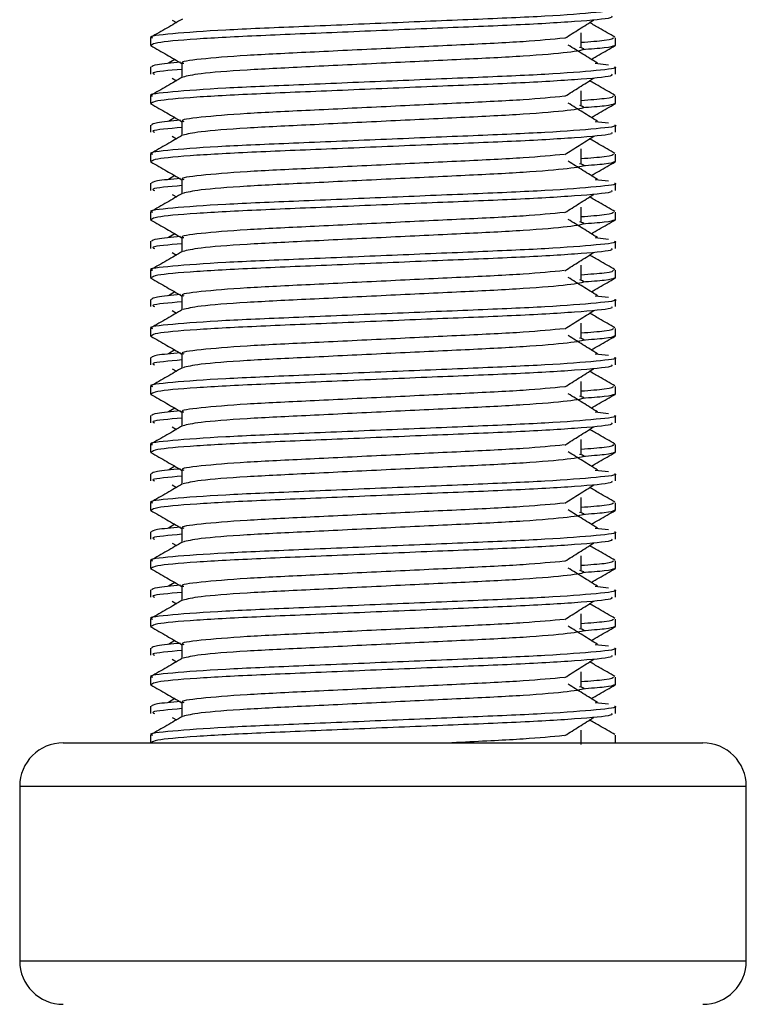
# Model space of a CAD drawing. Header units: millimetres. Extents: x 0 to 420, y 0 to 297.
# Tile 12 of 48: x 87.13 to 89.07, y 189.98 to 192.61. Entities that reach past the tile are written whole.
import ezdxf

# ---------------------------------------------------------------- set-up
doc = ezdxf.new("R2010")
doc.units = ezdxf.units.MM

msp = doc.modelspace()

# ---------------------------------------------------------------- linework, layer by layer
at = {"color": 7, "linetype": 'Continuous', "lineweight": 25}
for p, q in [((87.53583, 192.61084), (87.54685, 192.60389)), ((88.62984, 192.53801), (88.62984, 192.5769)), ((87.47765, 192.56308), (87.47765, 192.5437)), ((88.7219, 192.5437), (88.7219, 192.56308)), ((87.47803, 192.54287), (87.48117, 192.54217)), ((88.71919, 192.5437), (88.72152, 192.54287)), ((87.54239, 192.50548), (87.52559, 192.49508)), ((87.56184, 192.49503), (87.56184, 192.45704)), ((88.6677, 192.49512), (88.70277, 192.49134)), ((87.47765, 192.48537), (87.47765, 192.46593)), ((88.7219, 192.46593), (88.7219, 192.48537)), ((87.53583, 192.45531), (87.54685, 192.44836)), ((88.62984, 192.38248), (88.62984, 192.42137)), ((87.47765, 192.40755), (87.47765, 192.38817)), ((88.71919, 192.38817), (88.72152, 192.38734)), ((88.7219, 192.38817), (88.7219, 192.40755)), ((87.47803, 192.38734), (87.48117, 192.38664)), ((87.54239, 192.34995), (87.52559, 192.33955)), ((87.56184, 192.3395), (87.56184, 192.30151)), ((88.6677, 192.33959), (88.70277, 192.33581)), ((87.47765, 192.32984), (87.47765, 192.3104)), ((88.7219, 192.3104), (88.7219, 192.32984)), ((87.53583, 192.29978), (87.54685, 192.29283)), ((88.62984, 192.22695), (88.62984, 192.26584)), ((87.47765, 192.25202), (87.47765, 192.23264)), ((87.47803, 192.23181), (87.48117, 192.23111)), ((88.71919, 192.23264), (88.72152, 192.23181)), ((88.7219, 192.23264), (88.7219, 192.25202)), ((87.54239, 192.19442), (87.52559, 192.18402)), ((87.56184, 192.18397), (87.56184, 192.14598)), ((88.6677, 192.18406), (88.70277, 192.18028)), ((87.47765, 192.17431), (87.47765, 192.15487)), ((88.7219, 192.15487), (88.7219, 192.17431)), ((87.53583, 192.14425), (87.54685, 192.1373)), ((88.62984, 192.07142), (88.62984, 192.11031)), ((87.47765, 192.09649), (87.47765, 192.07711)), ((87.47803, 192.07628), (87.48117, 192.07558)), ((88.71919, 192.07711), (88.72152, 192.07628)), ((88.7219, 192.07711), (88.7219, 192.09649)), ((87.47765, 192.01878), (87.47765, 191.99934)), ((87.54239, 192.03889), (87.52559, 192.02849)), ((87.56184, 192.02844), (87.56184, 191.99045)), ((88.6677, 192.02852), (88.70277, 192.02475)), ((88.7219, 191.99934), (88.7219, 192.01878)), ((87.53583, 191.98872), (87.54685, 191.98177)), ((87.47765, 191.94096), (87.47765, 191.92158)), ((88.62984, 191.91589), (88.62984, 191.95478)), ((88.7219, 191.92158), (88.7219, 191.94096)), ((87.47803, 191.92075), (87.48117, 191.92005)), ((88.71919, 191.92158), (88.72152, 191.92075)), ((87.47765, 191.86325), (87.47765, 191.84381)), ((87.54239, 191.88336), (87.52559, 191.87296)), ((87.56184, 191.87291), (87.56184, 191.83492)), ((88.6677, 191.87299), (88.70277, 191.86922)), ((88.7219, 191.84381), (88.7219, 191.86325)), ((87.53583, 191.83319), (87.54685, 191.82624)), ((87.47765, 191.78543), (87.47765, 191.76605)), ((88.62984, 191.76036), (88.62984, 191.79925)), ((88.7219, 191.76605), (88.7219, 191.78543)), ((87.47803, 191.76522), (87.48117, 191.76452)), ((88.71919, 191.76605), (88.72152, 191.76522)), ((87.47765, 191.70772), (87.47765, 191.68828)), ((87.54239, 191.72783), (87.52559, 191.71743)), ((87.56184, 191.71738), (87.56184, 191.67939)), ((88.6677, 191.71746), (88.70277, 191.71369)), ((88.7219, 191.68828), (88.7219, 191.70772)), ((87.53583, 191.67766), (87.54685, 191.67071)), ((87.47765, 191.6299), (87.47765, 191.61052)), ((88.62984, 191.60483), (88.62984, 191.64372)), ((88.7219, 191.61052), (88.7219, 191.6299)), ((87.47803, 191.60969), (87.48117, 191.60899)), ((88.71919, 191.61052), (88.72152, 191.60969)), ((87.54239, 191.5723), (87.52559, 191.5619)), ((87.47765, 191.55219), (87.47765, 191.53275)), ((87.56184, 191.56185), (87.56184, 191.52386)), ((88.6677, 191.56193), (88.70277, 191.55816)), ((88.7219, 191.53275), (88.7219, 191.55219)), ((87.53583, 191.52213), (87.54685, 191.51518)), ((87.47765, 191.47437), (87.47765, 191.45499)), ((88.62984, 191.4493), (88.62984, 191.48818)), ((88.7219, 191.45499), (88.7219, 191.47437)), ((87.47803, 191.45416), (87.48117, 191.45346)), ((88.71919, 191.45499), (88.72152, 191.45416)), ((87.54239, 191.41677), (87.52559, 191.40637)), ((87.47765, 191.39666), (87.47765, 191.37722)), ((87.56184, 191.40632), (87.56184, 191.36833)), ((88.6677, 191.4064), (88.70277, 191.40262)), ((88.7219, 191.37722), (88.7219, 191.39666)), ((87.53583, 191.3666), (87.54685, 191.35965)), ((87.47765, 191.31884), (87.47765, 191.29946)), ((88.62984, 191.29377), (88.62984, 191.33265)), ((88.7219, 191.29946), (88.7219, 191.31884)), ((87.47803, 191.29863), (87.48117, 191.29793)), ((88.71919, 191.29946), (88.72152, 191.29863)), ((87.54239, 191.26124), (87.52559, 191.25084)), ((87.47765, 191.24113), (87.47765, 191.22169)), ((87.56184, 191.25079), (87.56184, 191.2128)), ((88.6677, 191.25087), (88.70277, 191.24709)), ((88.7219, 191.22169), (88.7219, 191.24113)), ((87.53583, 191.21107), (87.54685, 191.20412)), ((88.62984, 191.13824), (88.62984, 191.17712)), ((87.47765, 191.1633), (87.47765, 191.14393)), ((88.7219, 191.14393), (88.7219, 191.1633)), ((87.47803, 191.1431), (87.48117, 191.1424)), ((88.71919, 191.14393), (88.72152, 191.1431)), ((87.54239, 191.10571), (87.52559, 191.09531)), ((87.47765, 191.0856), (87.47765, 191.06616)), ((87.56184, 191.09526), (87.56184, 191.05727)), ((88.6677, 191.09534), (88.70277, 191.09156)), ((88.7219, 191.06616), (88.7219, 191.0856)), ((87.53583, 191.05554), (87.54685, 191.04859)), ((88.62984, 190.98271), (88.62984, 191.02159)), ((87.47765, 191.00777), (87.47765, 190.9884)), ((88.7219, 190.9884), (88.7219, 191.00777)), ((87.47803, 190.98757), (87.48117, 190.98687)), ((88.71919, 190.9884), (88.72152, 190.98757)), ((87.54239, 190.95018), (87.52559, 190.93978)), ((87.56184, 190.93973), (87.56184, 190.90174)), ((88.6677, 190.93981), (88.70277, 190.93603)), ((87.47765, 190.93007), (87.47765, 190.91063)), ((88.7219, 190.91063), (88.7219, 190.93007)), ((87.53583, 190.90001), (87.54685, 190.89306)), ((88.62984, 190.82718), (88.62984, 190.86606)), ((87.47765, 190.85224), (87.47765, 190.83286)), ((88.7219, 190.83286), (88.7219, 190.85224)), ((87.47803, 190.83204), (87.48117, 190.83134)), ((88.71919, 190.83286), (88.72152, 190.83204)), ((87.54239, 190.79465), (87.52559, 190.78425)), ((87.56184, 190.7842), (87.56184, 190.74621)), ((88.6677, 190.78428), (88.70277, 190.7805)), ((87.47765, 190.77454), (87.47765, 190.7551)), ((88.7219, 190.7551), (88.7219, 190.77454)), ((87.53583, 190.74448), (87.54685, 190.73753)), ((88.62984, 190.67165), (88.62984, 190.71053)), ((87.24436, 190.67651), (88.95519, 190.67651)), ((87.47765, 190.69671), (87.47765, 190.67651)), ((88.7219, 190.67651), (88.7219, 190.69671)), ((87.12771, 190.55986), (87.12771, 190.09327)), ((89.07184, 190.55986), (87.12771, 190.55986)), ((89.07184, 190.09327), (89.07184, 190.55986)), ((87.12771, 190.09327), (88.06606, 190.09327)), ((88.06606, 190.09327), (89.07184, 190.09327))]:
    msp.add_line(p, q, dxfattribs=at)
for centre, start, end in [((87.24436, 190.55986), 90, 180), ((88.95519, 190.55986), 0, 90), ((87.24436, 190.09327), 180, 270), ((88.95519, 190.09327), 270, 0)]:
    msp.add_arc(centre, 0.11665, start, end, dxfattribs=at)
for points, knots in [([(88.71924, 192.6409), (88.72008, 192.64063), (88.73018, 192.63734), (88.67867, 192.63101), (88.54706, 192.62074), (88.34445, 192.61215), (88.10868, 192.60252), (87.87189, 192.59248), (87.66543, 192.58405), (87.52898, 192.57402), (87.46797, 192.56702), (87.48156, 192.56354), (87.48338, 192.56308)], [0, 0, 0, 0, 0.0110241, 0.1311888, 0.2546953, 0.3734373, 0.495237, 0.6181845, 0.7364377, 0.859358, 0.981202, 1, 1, 1, 1]), ([(87.56343, 192.6135), (87.54937, 192.60536), (87.52124, 192.58907), (87.49311, 192.57279), (87.47904, 192.56465)], [0, 0, 0, 0, 0.499935, 1, 1, 1, 1]), ([(88.71149, 192.62146), (88.71274, 192.61979), (88.71621, 192.61515), (88.62319, 192.60651), (88.45449, 192.59685), (88.23143, 192.58828), (87.99115, 192.57802), (87.76524, 192.56891), (87.58881, 192.55988), (87.49042, 192.55071), (87.48321, 192.54568), (87.48036, 192.5437)], [0, 0, 0, 0, 0.06875415, 0.19159131, 0.31342403, 0.43205259, 0.55548424, 0.67571462, 0.79570609, 0.91917386, 1, 1, 1, 1]), ([(88.5865, 192.56213), (88.59935, 192.57025), (88.62506, 192.58649), (88.65084, 192.60272), (88.66373, 192.61084)], [0, 0, 0, 0, 0.4999896, 1, 1, 1, 1]), ([(88.72051, 192.56465), (88.70644, 192.57279), (88.68384, 192.58587), (88.66124, 192.59895), (88.65271, 192.60389)], [0, 0, 0, 0, 0.622406, 1, 1, 1, 1]), ([(88.58492, 192.56219), (88.55201, 192.55901), (88.48525, 192.55255), (88.31061, 192.5441), (88.10767, 192.53448), (87.90268, 192.52444), (87.72422, 192.51601), (87.60619, 192.50598), (87.55345, 192.49897), (87.56525, 192.49548), (87.56685, 192.49501)], [0, 0, 0, 0, 0.1340309, 0.2719374, 0.4133992, 0.5561955, 0.6935339, 0.8362986, 0.9778119, 1, 1, 1, 1]), ([(88.71617, 192.56308), (88.715, 192.56066), (88.71306, 192.55666), (88.65344, 192.55214), (88.62984, 192.55035)], [0, 0, 0, 0, 0.6042483, 1, 1, 1, 1]), ([(87.47891, 192.54222), (87.49298, 192.53408), (87.52062, 192.51808), (87.54826, 192.50208), (87.56184, 192.49423)], [0, 0, 0, 0, 0.5088672, 1, 1, 1, 1]), ([(88.62559, 192.53809), (88.63132, 192.53644), (88.64753, 192.53178), (88.6027, 192.52409), (88.48594, 192.51382), (88.31146, 192.50523), (88.10759, 192.4956), (87.90214, 192.48555), (87.72637, 192.47714), (87.59943, 192.46717), (87.57611, 192.46095), (87.56473, 192.45792)], [0, 0, 0, 0, 0.0638066, 0.1803218, 0.300081, 0.415215, 0.5333173, 0.6525337, 0.7671935, 0.8863835, 1, 1, 1, 1]), ([(88.67396, 192.49508), (88.66085, 192.5032), (88.63464, 192.51943), (88.60848, 192.53567), (88.59541, 192.54379)], [0, 0, 0, 0, 0.5000108, 1, 1, 1, 1]), ([(88.71838, 192.54217), (88.714, 192.54022), (88.70621, 192.53676), (88.65553, 192.5329), (88.63341, 192.53121)], [0, 0, 0, 0, 0.5635985, 1, 1, 1, 1]), ([(88.65717, 192.50548), (88.66426, 192.50959), (88.68541, 192.52184), (88.70657, 192.53408), (88.72064, 192.54222)], [0, 0, 0, 0, 0.3351873, 1, 1, 1, 1]), ([(87.55806, 192.49794), (87.53389, 192.4957), (87.48628, 192.49129), (87.48228, 192.48733), (87.48032, 192.48537)], [0, 0, 0, 0, 0.5078952, 1, 1, 1, 1]), ([(88.71924, 192.48537), (88.72008, 192.4851), (88.73018, 192.48181), (88.67867, 192.47548), (88.54706, 192.46521), (88.34445, 192.45662), (88.10868, 192.44699), (87.87189, 192.43695), (87.66543, 192.42852), (87.52898, 192.41849), (87.46797, 192.41149), (87.48156, 192.40801), (87.48338, 192.40755)], [0, 0, 0, 0, 0.0110241, 0.1311888, 0.2546953, 0.3734373, 0.495237, 0.6181845, 0.7364377, 0.859358, 0.981202, 1, 1, 1, 1]), ([(87.56184, 192.47884), (87.52654, 192.47567), (87.47613, 192.47114), (87.48531, 192.46713), (87.48806, 192.46593)], [0, 0, 0, 0, 0.7002075, 1, 1, 1, 1]), ([(87.56343, 192.45797), (87.54937, 192.44982), (87.52124, 192.43354), (87.49311, 192.41726), (87.47904, 192.40912)], [0, 0, 0, 0, 0.499935, 1, 1, 1, 1]), ([(88.71149, 192.46593), (88.71274, 192.46426), (88.71621, 192.45962), (88.62319, 192.45098), (88.45449, 192.44132), (88.23143, 192.43275), (87.99115, 192.42249), (87.76524, 192.41338), (87.58881, 192.40435), (87.49042, 192.39518), (87.48321, 192.39015), (87.48036, 192.38817)], [0, 0, 0, 0, 0.0687542, 0.1915913, 0.313424, 0.4320526, 0.5554842, 0.6757146, 0.7957061, 0.9191739, 1, 1, 1, 1]), ([(88.5865, 192.4066), (88.59935, 192.41472), (88.62506, 192.43096), (88.65084, 192.44719), (88.66373, 192.45531)], [0, 0, 0, 0, 0.4999896, 1, 1, 1, 1]), ([(88.72051, 192.40912), (88.70644, 192.41726), (88.68384, 192.43034), (88.66124, 192.44342), (88.65271, 192.44836)], [0, 0, 0, 0, 0.622406, 1, 1, 1, 1]), ([(88.58492, 192.40666), (88.55201, 192.40348), (88.48525, 192.39702), (88.31061, 192.38857), (88.10767, 192.37895), (87.90268, 192.36891), (87.72422, 192.36048), (87.60619, 192.35045), (87.55345, 192.34344), (87.56525, 192.33995), (87.56685, 192.33948)], [0, 0, 0, 0, 0.1340309, 0.2719374, 0.4133992, 0.5561955, 0.6935339, 0.8362986, 0.9778119, 1, 1, 1, 1]), ([(88.67396, 192.33955), (88.66085, 192.34767), (88.63464, 192.3639), (88.60848, 192.38014), (88.59541, 192.38826)], [0, 0, 0, 0, 0.5000108, 1, 1, 1, 1]), ([(88.71617, 192.40755), (88.715, 192.40513), (88.71306, 192.40113), (88.65344, 192.39661), (88.62984, 192.39482)], [0, 0, 0, 0, 0.6042483, 1, 1, 1, 1]), ([(87.47891, 192.38669), (87.49298, 192.37855), (87.52062, 192.36255), (87.54826, 192.34655), (87.56184, 192.3387)], [0, 0, 0, 0, 0.5088672, 1, 1, 1, 1]), ([(88.62559, 192.38256), (88.63132, 192.38091), (88.64753, 192.37625), (88.6027, 192.36856), (88.48594, 192.35829), (88.31146, 192.3497), (88.10759, 192.34007), (87.90214, 192.33002), (87.72637, 192.32161), (87.59943, 192.31164), (87.57611, 192.30542), (87.56473, 192.30239)], [0, 0, 0, 0, 0.0638066, 0.1803218, 0.300081, 0.415215, 0.5333173, 0.6525337, 0.7671935, 0.8863835, 1, 1, 1, 1]), ([(88.71838, 192.38664), (88.714, 192.38469), (88.70621, 192.38123), (88.65553, 192.37737), (88.63341, 192.37568)], [0, 0, 0, 0, 0.5635985, 1, 1, 1, 1]), ([(88.65717, 192.34995), (88.66426, 192.35406), (88.68541, 192.36631), (88.70657, 192.37855), (88.72064, 192.38669)], [0, 0, 0, 0, 0.33518732, 1, 1, 1, 1]), ([(87.55806, 192.34241), (87.53389, 192.34017), (87.48628, 192.33576), (87.48228, 192.3318), (87.48032, 192.32984)], [0, 0, 0, 0, 0.5078952, 1, 1, 1, 1]), ([(88.71924, 192.32984), (88.72008, 192.32957), (88.73018, 192.32628), (88.67867, 192.31995), (88.54706, 192.30968), (88.34445, 192.30109), (88.10868, 192.29146), (87.87189, 192.28142), (87.66543, 192.27299), (87.52898, 192.26296), (87.46797, 192.25596), (87.48156, 192.25248), (87.48338, 192.25202)], [0, 0, 0, 0, 0.0110241, 0.1311888, 0.2546953, 0.3734373, 0.495237, 0.6181845, 0.7364377, 0.859358, 0.981202, 1, 1, 1, 1]), ([(88.71149, 192.3104), (88.71274, 192.30873), (88.71621, 192.30409), (88.62319, 192.29545), (88.45449, 192.28579), (88.23143, 192.27722), (87.99115, 192.26696), (87.76524, 192.25785), (87.58881, 192.24882), (87.49042, 192.23964), (87.48321, 192.23462), (87.48036, 192.23264)], [0, 0, 0, 0, 0.0687542, 0.1915913, 0.313424, 0.4320526, 0.5554842, 0.6757146, 0.7957061, 0.9191739, 1, 1, 1, 1]), ([(87.56184, 192.32331), (87.52654, 192.32014), (87.47613, 192.31561), (87.48531, 192.3116), (87.48806, 192.3104)], [0, 0, 0, 0, 0.7002075, 1, 1, 1, 1]), ([(87.56343, 192.30244), (87.54937, 192.29429), (87.52124, 192.27801), (87.49311, 192.26173), (87.47904, 192.25359)], [0, 0, 0, 0, 0.499935, 1, 1, 1, 1]), ([(88.5865, 192.25107), (88.59935, 192.25919), (88.62506, 192.27543), (88.65084, 192.29166), (88.66373, 192.29978)], [0, 0, 0, 0, 0.4999896, 1, 1, 1, 1]), ([(88.72051, 192.25359), (88.70644, 192.26173), (88.68384, 192.27481), (88.66124, 192.28789), (88.65271, 192.29283)], [0, 0, 0, 0, 0.622406, 1, 1, 1, 1]), ([(87.47891, 192.23116), (87.49298, 192.22302), (87.52062, 192.20702), (87.54826, 192.19102), (87.56184, 192.18317)], [0, 0, 0, 0, 0.5088672, 1, 1, 1, 1]), ([(88.58492, 192.25113), (88.55201, 192.24795), (88.48525, 192.24149), (88.31061, 192.23304), (88.10767, 192.22342), (87.90268, 192.21338), (87.72422, 192.20495), (87.60619, 192.19492), (87.55345, 192.18791), (87.56525, 192.18442), (87.56685, 192.18395)], [0, 0, 0, 0, 0.1340309, 0.2719374, 0.4133992, 0.5561955, 0.6935339, 0.8362986, 0.9778119, 1, 1, 1, 1]), ([(88.67396, 192.18402), (88.66085, 192.19214), (88.63464, 192.20837), (88.60848, 192.22461), (88.59541, 192.23273)], [0, 0, 0, 0, 0.5000108, 1, 1, 1, 1]), ([(88.71617, 192.25202), (88.715, 192.2496), (88.71306, 192.2456), (88.65344, 192.24108), (88.62984, 192.23929)], [0, 0, 0, 0, 0.6042483, 1, 1, 1, 1]), ([(88.71838, 192.23111), (88.714, 192.22916), (88.70621, 192.2257), (88.65553, 192.22184), (88.63341, 192.22015)], [0, 0, 0, 0, 0.5635985, 1, 1, 1, 1]), ([(88.65717, 192.19442), (88.66426, 192.19853), (88.68541, 192.21078), (88.70657, 192.22302), (88.72064, 192.23116)], [0, 0, 0, 0, 0.3351873, 1, 1, 1, 1]), ([(88.62559, 192.22703), (88.63132, 192.22538), (88.64753, 192.22072), (88.6027, 192.21302), (88.48594, 192.20276), (88.31146, 192.19417), (88.10759, 192.18454), (87.90214, 192.17449), (87.72637, 192.16608), (87.59943, 192.15611), (87.57611, 192.14989), (87.56473, 192.14686)], [0, 0, 0, 0, 0.0638066, 0.1803218, 0.300081, 0.415215, 0.5333173, 0.6525337, 0.7671935, 0.8863835, 1, 1, 1, 1]), ([(87.55806, 192.18688), (87.53389, 192.18464), (87.48628, 192.18023), (87.48228, 192.17626), (87.48032, 192.17431)], [0, 0, 0, 0, 0.5078952, 1, 1, 1, 1]), ([(88.71924, 192.17431), (88.72008, 192.17404), (88.73018, 192.17075), (88.67867, 192.16442), (88.54706, 192.15415), (88.34445, 192.14556), (88.10868, 192.13593), (87.87189, 192.12589), (87.66543, 192.11746), (87.52898, 192.10743), (87.46797, 192.10043), (87.48156, 192.09695), (87.48338, 192.09649)], [0, 0, 0, 0, 0.0110241, 0.1311888, 0.2546953, 0.3734373, 0.495237, 0.6181845, 0.7364377, 0.859358, 0.981202, 1, 1, 1, 1]), ([(88.71149, 192.15487), (88.71274, 192.1532), (88.71621, 192.14856), (88.62319, 192.13992), (88.45449, 192.13026), (88.23143, 192.12169), (87.99115, 192.11143), (87.76524, 192.10232), (87.58881, 192.09329), (87.49042, 192.08411), (87.48321, 192.07909), (87.48036, 192.07711)], [0, 0, 0, 0, 0.0687542, 0.1915913, 0.313424, 0.4320526, 0.5554842, 0.6757146, 0.7957061, 0.9191739, 1, 1, 1, 1]), ([(87.56184, 192.16778), (87.52654, 192.16461), (87.47613, 192.16008), (87.48531, 192.15607), (87.48806, 192.15487)], [0, 0, 0, 0, 0.7002075, 1, 1, 1, 1]), ([(87.56343, 192.14691), (87.54937, 192.13876), (87.52124, 192.12248), (87.49311, 192.1062), (87.47904, 192.09806)], [0, 0, 0, 0, 0.499935, 1, 1, 1, 1]), ([(88.5865, 192.09554), (88.59935, 192.10366), (88.62506, 192.11989), (88.65084, 192.13613), (88.66373, 192.14425)], [0, 0, 0, 0, 0.4999896, 1, 1, 1, 1]), ([(88.72051, 192.09806), (88.70644, 192.1062), (88.68384, 192.11928), (88.66124, 192.13236), (88.65271, 192.1373)], [0, 0, 0, 0, 0.622406, 1, 1, 1, 1]), ([(87.47891, 192.07563), (87.49298, 192.06749), (87.52062, 192.05149), (87.54826, 192.03549), (87.56184, 192.02763)], [0, 0, 0, 0, 0.5088672, 1, 1, 1, 1]), ([(88.58492, 192.0956), (88.55201, 192.09242), (88.48525, 192.08596), (88.31061, 192.07751), (88.10767, 192.06789), (87.90268, 192.05785), (87.72422, 192.04942), (87.60619, 192.03939), (87.55345, 192.03238), (87.56525, 192.02889), (87.56685, 192.02842)], [0, 0, 0, 0, 0.1340309, 0.2719374, 0.4133992, 0.5561955, 0.6935339, 0.8362986, 0.9778119, 1, 1, 1, 1]), ([(88.62559, 192.0715), (88.63132, 192.06985), (88.64753, 192.06519), (88.6027, 192.05749), (88.48594, 192.04723), (88.31146, 192.03864), (88.10759, 192.02901), (87.90214, 192.01896), (87.72637, 192.01055), (87.59943, 192.00058), (87.57611, 191.99436), (87.56473, 191.99133)], [0, 0, 0, 0, 0.0638066, 0.1803218, 0.300081, 0.415215, 0.5333173, 0.6525337, 0.7671935, 0.8863835, 1, 1, 1, 1]), ([(88.67396, 192.02849), (88.66085, 192.03661), (88.63464, 192.05284), (88.60848, 192.06908), (88.59541, 192.0772)], [0, 0, 0, 0, 0.5000108, 1, 1, 1, 1]), ([(88.71617, 192.09649), (88.715, 192.09407), (88.71306, 192.09007), (88.65344, 192.08555), (88.62984, 192.08375)], [0, 0, 0, 0, 0.6042483, 1, 1, 1, 1]), ([(88.71838, 192.07558), (88.714, 192.07363), (88.70621, 192.07017), (88.65553, 192.06631), (88.63341, 192.06462)], [0, 0, 0, 0, 0.5635985, 1, 1, 1, 1]), ([(88.65717, 192.03889), (88.66426, 192.043), (88.68541, 192.05525), (88.70657, 192.06749), (88.72064, 192.07563)], [0, 0, 0, 0, 0.3351873, 1, 1, 1, 1]), ([(88.71924, 192.01878), (88.72008, 192.01851), (88.73018, 192.01522), (88.67867, 192.00889), (88.54706, 191.99862), (88.34445, 191.99003), (88.10868, 191.9804), (87.87189, 191.97036), (87.66543, 191.96193), (87.52898, 191.9519), (87.46797, 191.9449), (87.48156, 191.94142), (87.48338, 191.94096)], [0, 0, 0, 0, 0.0110241, 0.1311888, 0.2546953, 0.3734373, 0.495237, 0.6181845, 0.7364377, 0.859358, 0.981202, 1, 1, 1, 1]), ([(87.55806, 192.03135), (87.53389, 192.02911), (87.48628, 192.0247), (87.48228, 192.02073), (87.48032, 192.01878)], [0, 0, 0, 0, 0.5078952, 1, 1, 1, 1]), ([(88.71149, 191.99934), (88.71274, 191.99767), (88.71621, 191.99303), (88.62319, 191.98439), (88.45449, 191.97473), (88.23143, 191.96616), (87.99115, 191.9559), (87.76524, 191.94679), (87.58881, 191.93776), (87.49042, 191.92858), (87.48321, 191.92356), (87.48036, 191.92158)], [0, 0, 0, 0, 0.0687542, 0.1915913, 0.313424, 0.4320526, 0.5554842, 0.6757146, 0.7957061, 0.9191739, 1, 1, 1, 1]), ([(87.56184, 192.01225), (87.52654, 192.00908), (87.47613, 192.00455), (87.48531, 192.00054), (87.48806, 191.99934)], [0, 0, 0, 0, 0.7002075, 1, 1, 1, 1]), ([(87.56343, 191.99138), (87.54937, 191.98323), (87.52124, 191.96695), (87.49311, 191.95067), (87.47904, 191.94253)], [0, 0, 0, 0, 0.499935, 1, 1, 1, 1]), ([(88.5865, 191.94001), (88.59935, 191.94813), (88.62506, 191.96436), (88.65084, 191.9806), (88.66373, 191.98872)], [0, 0, 0, 0, 0.4999896, 1, 1, 1, 1]), ([(88.72051, 191.94253), (88.70644, 191.95067), (88.68384, 191.96375), (88.66124, 191.97683), (88.65271, 191.98177)], [0, 0, 0, 0, 0.622406, 1, 1, 1, 1]), ([(88.58492, 191.94007), (88.55201, 191.93689), (88.48525, 191.93043), (88.31061, 191.92198), (88.10767, 191.91236), (87.90268, 191.90232), (87.72422, 191.89389), (87.60619, 191.88386), (87.55345, 191.87685), (87.56525, 191.87336), (87.56685, 191.87289)], [0, 0, 0, 0, 0.1340309, 0.2719374, 0.4133992, 0.5561955, 0.6935339, 0.8362986, 0.9778119, 1, 1, 1, 1]), ([(88.71617, 191.94096), (88.715, 191.93854), (88.71306, 191.93454), (88.65344, 191.93001), (88.62984, 191.92822)], [0, 0, 0, 0, 0.6042483, 1, 1, 1, 1]), ([(87.47891, 191.9201), (87.49298, 191.91196), (87.52062, 191.89596), (87.54826, 191.87996), (87.56184, 191.8721)], [0, 0, 0, 0, 0.5088672, 1, 1, 1, 1]), ([(88.62559, 191.91597), (88.63132, 191.91432), (88.64753, 191.90966), (88.6027, 191.90196), (88.48594, 191.8917), (88.31146, 191.88311), (88.10759, 191.87348), (87.90214, 191.86343), (87.72637, 191.85502), (87.59943, 191.84505), (87.57611, 191.83883), (87.56473, 191.8358)], [0, 0, 0, 0, 0.0638066, 0.1803218, 0.300081, 0.415215, 0.5333173, 0.6525337, 0.7671935, 0.8863835, 1, 1, 1, 1]), ([(88.67396, 191.87296), (88.66085, 191.88108), (88.63464, 191.89731), (88.60848, 191.91355), (88.59541, 191.92167)], [0, 0, 0, 0, 0.5000108, 1, 1, 1, 1]), ([(88.71838, 191.92005), (88.714, 191.9181), (88.70621, 191.91464), (88.65553, 191.91078), (88.63341, 191.90909)], [0, 0, 0, 0, 0.5635985, 1, 1, 1, 1]), ([(88.65717, 191.88336), (88.66426, 191.88747), (88.68541, 191.89972), (88.70657, 191.91196), (88.72064, 191.9201)], [0, 0, 0, 0, 0.3351873, 1, 1, 1, 1]), ([(88.71924, 191.86325), (88.72008, 191.86298), (88.73018, 191.85969), (88.67867, 191.85336), (88.54706, 191.84309), (88.34445, 191.8345), (88.10868, 191.82487), (87.87189, 191.81483), (87.66543, 191.8064), (87.52898, 191.79637), (87.46797, 191.78937), (87.48156, 191.78589), (87.48338, 191.78543)], [0, 0, 0, 0, 0.0110241, 0.1311888, 0.2546953, 0.3734373, 0.495237, 0.6181845, 0.7364377, 0.859358, 0.981202, 1, 1, 1, 1]), ([(87.55806, 191.87582), (87.53389, 191.87358), (87.48628, 191.86917), (87.48228, 191.8652), (87.48032, 191.86325)], [0, 0, 0, 0, 0.5078952, 1, 1, 1, 1]), ([(87.56343, 191.83585), (87.54937, 191.8277), (87.52124, 191.81142), (87.49311, 191.79514), (87.47904, 191.787)], [0, 0, 0, 0, 0.499935, 1, 1, 1, 1]), ([(88.71149, 191.84381), (88.71274, 191.84214), (88.71621, 191.8375), (88.62319, 191.82886), (88.45449, 191.81919), (88.23143, 191.81063), (87.99115, 191.80037), (87.76524, 191.79126), (87.58881, 191.78223), (87.49042, 191.77305), (87.48321, 191.76803), (87.48036, 191.76605)], [0, 0, 0, 0, 0.0687542, 0.1915913, 0.313424, 0.4320526, 0.5554842, 0.6757146, 0.7957061, 0.9191739, 1, 1, 1, 1]), ([(87.56184, 191.85672), (87.52654, 191.85355), (87.47613, 191.84902), (87.48531, 191.84501), (87.48806, 191.84381)], [0, 0, 0, 0, 0.7002075, 1, 1, 1, 1]), ([(88.5865, 191.78448), (88.59935, 191.7926), (88.62506, 191.80883), (88.65084, 191.82507), (88.66373, 191.83319)], [0, 0, 0, 0, 0.49998964, 1, 1, 1, 1]), ([(88.72051, 191.787), (88.70644, 191.79514), (88.68384, 191.80822), (88.66124, 191.8213), (88.65271, 191.82624)], [0, 0, 0, 0, 0.622406, 1, 1, 1, 1]), ([(88.58492, 191.78454), (88.55201, 191.78136), (88.48525, 191.7749), (88.31061, 191.76645), (88.10767, 191.75683), (87.90268, 191.74679), (87.72422, 191.73836), (87.60619, 191.72833), (87.55345, 191.72132), (87.56525, 191.71783), (87.56685, 191.71736)], [0, 0, 0, 0, 0.1340309, 0.2719374, 0.4133992, 0.5561955, 0.6935339, 0.8362986, 0.9778119, 1, 1, 1, 1]), ([(88.71617, 191.78543), (88.715, 191.78301), (88.71306, 191.77901), (88.65344, 191.77448), (88.62984, 191.77269)], [0, 0, 0, 0, 0.6042483, 1, 1, 1, 1]), ([(87.47891, 191.76457), (87.49298, 191.75643), (87.52062, 191.74043), (87.54826, 191.72443), (87.56184, 191.71657)], [0, 0, 0, 0, 0.5088672, 1, 1, 1, 1]), ([(88.62559, 191.76044), (88.63132, 191.75879), (88.64753, 191.75413), (88.6027, 191.74643), (88.48594, 191.73616), (88.31146, 191.72758), (88.10759, 191.71795), (87.90214, 191.7079), (87.72637, 191.69949), (87.59943, 191.68952), (87.57611, 191.6833), (87.56473, 191.68027)], [0, 0, 0, 0, 0.0638066, 0.1803218, 0.300081, 0.415215, 0.5333173, 0.6525337, 0.7671935, 0.8863835, 1, 1, 1, 1]), ([(88.67396, 191.71743), (88.66085, 191.72555), (88.63464, 191.74178), (88.60848, 191.75802), (88.59541, 191.76614)], [0, 0, 0, 0, 0.5000108, 1, 1, 1, 1]), ([(88.71838, 191.76452), (88.714, 191.76257), (88.70621, 191.75911), (88.65553, 191.75525), (88.63341, 191.75356)], [0, 0, 0, 0, 0.5635985, 1, 1, 1, 1]), ([(88.65717, 191.72783), (88.66426, 191.73194), (88.68541, 191.74418), (88.70657, 191.75643), (88.72064, 191.76457)], [0, 0, 0, 0, 0.3351873, 1, 1, 1, 1]), ([(88.71924, 191.70772), (88.72008, 191.70745), (88.73018, 191.70416), (88.67867, 191.69783), (88.54706, 191.68756), (88.34445, 191.67897), (88.10868, 191.66934), (87.87189, 191.6593), (87.66543, 191.65087), (87.52898, 191.64084), (87.46797, 191.63384), (87.48156, 191.63036), (87.48338, 191.6299)], [0, 0, 0, 0, 0.0110241, 0.1311888, 0.2546953, 0.3734373, 0.495237, 0.6181845, 0.7364377, 0.859358, 0.981202, 1, 1, 1, 1]), ([(87.55806, 191.72029), (87.53389, 191.71805), (87.48628, 191.71364), (87.48228, 191.70967), (87.48032, 191.70772)], [0, 0, 0, 0, 0.5078952, 1, 1, 1, 1]), ([(87.56343, 191.68032), (87.54937, 191.67217), (87.52124, 191.65589), (87.49311, 191.63961), (87.47904, 191.63147)], [0, 0, 0, 0, 0.499935, 1, 1, 1, 1]), ([(88.71149, 191.68828), (88.71274, 191.68661), (88.71621, 191.68197), (88.62319, 191.67333), (88.45449, 191.66366), (88.23143, 191.6551), (87.99115, 191.64484), (87.76524, 191.63573), (87.58881, 191.6267), (87.49042, 191.61752), (87.48321, 191.6125), (87.48036, 191.61052)], [0, 0, 0, 0, 0.0687542, 0.1915913, 0.313424, 0.4320526, 0.5554842, 0.6757146, 0.7957061, 0.9191739, 1, 1, 1, 1]), ([(87.56184, 191.70119), (87.52654, 191.69802), (87.47613, 191.69349), (87.48531, 191.68948), (87.48806, 191.68828)], [0, 0, 0, 0, 0.7002075, 1, 1, 1, 1]), ([(88.5865, 191.62895), (88.59935, 191.63707), (88.62506, 191.6533), (88.65084, 191.66954), (88.66373, 191.67766)], [0, 0, 0, 0, 0.4999896, 1, 1, 1, 1]), ([(88.72051, 191.63147), (88.70644, 191.63961), (88.68384, 191.65269), (88.66124, 191.66577), (88.65271, 191.67071)], [0, 0, 0, 0, 0.622406, 1, 1, 1, 1]), ([(88.58492, 191.62901), (88.55201, 191.62583), (88.48525, 191.61937), (88.31061, 191.61092), (88.10767, 191.6013), (87.90268, 191.59126), (87.72422, 191.58283), (87.60619, 191.5728), (87.55345, 191.56579), (87.56525, 191.5623), (87.56685, 191.56183)], [0, 0, 0, 0, 0.1340309, 0.2719374, 0.4133992, 0.5561955, 0.6935339, 0.8362986, 0.9778119, 1, 1, 1, 1]), ([(88.71617, 191.6299), (88.715, 191.62748), (88.71306, 191.62348), (88.65344, 191.61895), (88.62984, 191.61716)], [0, 0, 0, 0, 0.6042483, 1, 1, 1, 1]), ([(87.47891, 191.60903), (87.49298, 191.6009), (87.52062, 191.5849), (87.54826, 191.5689), (87.56184, 191.56104)], [0, 0, 0, 0, 0.5088672, 1, 1, 1, 1]), ([(88.62559, 191.60491), (88.63132, 191.60326), (88.64753, 191.5986), (88.6027, 191.5909), (88.48594, 191.58063), (88.31146, 191.57205), (88.10759, 191.56242), (87.90214, 191.55237), (87.72637, 191.54396), (87.59943, 191.53399), (87.57611, 191.52777), (87.56473, 191.52474)], [0, 0, 0, 0, 0.0638066, 0.1803218, 0.300081, 0.415215, 0.5333173, 0.6525337, 0.7671935, 0.8863835, 1, 1, 1, 1]), ([(88.67396, 191.5619), (88.66085, 191.57002), (88.63464, 191.58625), (88.60848, 191.60249), (88.59541, 191.61061)], [0, 0, 0, 0, 0.5000108, 1, 1, 1, 1]), ([(88.71838, 191.60899), (88.714, 191.60704), (88.70621, 191.60358), (88.65553, 191.59972), (88.63341, 191.59803)], [0, 0, 0, 0, 0.5635985, 1, 1, 1, 1]), ([(88.65717, 191.5723), (88.66426, 191.57641), (88.68541, 191.58865), (88.70657, 191.6009), (88.72064, 191.60903)], [0, 0, 0, 0, 0.3351873, 1, 1, 1, 1]), ([(88.71924, 191.55219), (88.72008, 191.55192), (88.73018, 191.54863), (88.67867, 191.5423), (88.54706, 191.53203), (88.34445, 191.52344), (88.10868, 191.51381), (87.87189, 191.50377), (87.66543, 191.49534), (87.52898, 191.48531), (87.46797, 191.47831), (87.48156, 191.47483), (87.48338, 191.47437)], [0, 0, 0, 0, 0.0110241, 0.1311888, 0.2546953, 0.3734373, 0.495237, 0.6181845, 0.7364377, 0.859358, 0.981202, 1, 1, 1, 1]), ([(87.55806, 191.56476), (87.53389, 191.56252), (87.48628, 191.55811), (87.48228, 191.55414), (87.48032, 191.55219)], [0, 0, 0, 0, 0.5078952, 1, 1, 1, 1]), ([(87.56184, 191.54566), (87.52654, 191.54249), (87.47613, 191.53796), (87.48531, 191.53395), (87.48806, 191.53275)], [0, 0, 0, 0, 0.7002075, 1, 1, 1, 1]), ([(87.56343, 191.52478), (87.54937, 191.51664), (87.52124, 191.50036), (87.49311, 191.48408), (87.47904, 191.47594)], [0, 0, 0, 0, 0.499935, 1, 1, 1, 1]), ([(88.71149, 191.53275), (88.71274, 191.53108), (88.71621, 191.52644), (88.62319, 191.5178), (88.45449, 191.50813), (88.23143, 191.49957), (87.99115, 191.48931), (87.76524, 191.4802), (87.58881, 191.47117), (87.49042, 191.46199), (87.48321, 191.45697), (87.48036, 191.45499)], [0, 0, 0, 0, 0.0687542, 0.1915913, 0.313424, 0.4320526, 0.5554842, 0.6757146, 0.7957061, 0.9191739, 1, 1, 1, 1]), ([(88.5865, 191.47342), (88.59935, 191.48154), (88.62506, 191.49777), (88.65084, 191.51401), (88.66373, 191.52213)], [0, 0, 0, 0, 0.49998964, 1, 1, 1, 1]), ([(88.72051, 191.47594), (88.70644, 191.48408), (88.68384, 191.49716), (88.66124, 191.51024), (88.65271, 191.51518)], [0, 0, 0, 0, 0.622406, 1, 1, 1, 1]), ([(88.58492, 191.47348), (88.55201, 191.4703), (88.48525, 191.46384), (88.31061, 191.45539), (88.10767, 191.44577), (87.90268, 191.43573), (87.72422, 191.4273), (87.60619, 191.41727), (87.55345, 191.41026), (87.56525, 191.40677), (87.56685, 191.4063)], [0, 0, 0, 0, 0.1340309, 0.2719374, 0.4133992, 0.5561955, 0.6935339, 0.8362986, 0.9778119, 1, 1, 1, 1]), ([(88.71617, 191.47437), (88.715, 191.47195), (88.71306, 191.46795), (88.65344, 191.46342), (88.62984, 191.46163)], [0, 0, 0, 0, 0.6042483, 1, 1, 1, 1]), ([(87.47891, 191.4535), (87.49298, 191.44537), (87.52062, 191.42937), (87.54826, 191.41337), (87.56184, 191.40551)], [0, 0, 0, 0, 0.5088672, 1, 1, 1, 1]), ([(88.62559, 191.44938), (88.63132, 191.44773), (88.64753, 191.44307), (88.6027, 191.43537), (88.48594, 191.4251), (88.31146, 191.41652), (88.10759, 191.40689), (87.90214, 191.39684), (87.72637, 191.38843), (87.59943, 191.37846), (87.57611, 191.37224), (87.56473, 191.36921)], [0, 0, 0, 0, 0.0638066, 0.1803218, 0.300081, 0.415215, 0.5333173, 0.6525337, 0.7671935, 0.8863835, 1, 1, 1, 1]), ([(88.67396, 191.40637), (88.66085, 191.41449), (88.63464, 191.43072), (88.60848, 191.44696), (88.59541, 191.45508)], [0, 0, 0, 0, 0.5000108, 1, 1, 1, 1]), ([(88.71838, 191.45346), (88.714, 191.45151), (88.70621, 191.44805), (88.65553, 191.44419), (88.63341, 191.4425)], [0, 0, 0, 0, 0.5635985, 1, 1, 1, 1]), ([(88.65717, 191.41677), (88.66426, 191.42088), (88.68541, 191.43312), (88.70657, 191.44537), (88.72064, 191.4535)], [0, 0, 0, 0, 0.3351873, 1, 1, 1, 1]), ([(88.71924, 191.39666), (88.72008, 191.39639), (88.73018, 191.3931), (88.67867, 191.38677), (88.54706, 191.3765), (88.34445, 191.36791), (88.10868, 191.35828), (87.87189, 191.34824), (87.66543, 191.33981), (87.52898, 191.32978), (87.46797, 191.32278), (87.48156, 191.3193), (87.48338, 191.31884)], [0, 0, 0, 0, 0.0110241, 0.1311888, 0.2546953, 0.3734373, 0.495237, 0.6181845, 0.7364377, 0.859358, 0.981202, 1, 1, 1, 1]), ([(87.55806, 191.40923), (87.53389, 191.40699), (87.48628, 191.40258), (87.48228, 191.39861), (87.48032, 191.39666)], [0, 0, 0, 0, 0.5078952, 1, 1, 1, 1]), ([(87.56184, 191.39013), (87.52654, 191.38696), (87.47613, 191.38243), (87.48531, 191.37842), (87.48806, 191.37722)], [0, 0, 0, 0, 0.7002075, 1, 1, 1, 1]), ([(87.56343, 191.36925), (87.54937, 191.36111), (87.52124, 191.34483), (87.49311, 191.32855), (87.47904, 191.32041)], [0, 0, 0, 0, 0.499935, 1, 1, 1, 1]), ([(88.71149, 191.37722), (88.71274, 191.37555), (88.71621, 191.37091), (88.62319, 191.36227), (88.45449, 191.3526), (88.23143, 191.34404), (87.99115, 191.33378), (87.76524, 191.32467), (87.58881, 191.31564), (87.49042, 191.30646), (87.48321, 191.30144), (87.48036, 191.29946)], [0, 0, 0, 0, 0.0687542, 0.1915913, 0.313424, 0.4320526, 0.5554842, 0.6757146, 0.7957061, 0.9191739, 1, 1, 1, 1]), ([(88.5865, 191.31789), (88.59935, 191.32601), (88.62506, 191.34224), (88.65084, 191.35848), (88.66373, 191.3666)], [0, 0, 0, 0, 0.4999896, 1, 1, 1, 1]), ([(88.72051, 191.32041), (88.70644, 191.32855), (88.68384, 191.34163), (88.66124, 191.35471), (88.65271, 191.35965)], [0, 0, 0, 0, 0.622406, 1, 1, 1, 1]), ([(88.58492, 191.31795), (88.55201, 191.31477), (88.48525, 191.30831), (88.31061, 191.29985), (88.10767, 191.29024), (87.90268, 191.2802), (87.72422, 191.27177), (87.60619, 191.26174), (87.55345, 191.25473), (87.56525, 191.25124), (87.56685, 191.25077)], [0, 0, 0, 0, 0.1340309, 0.2719374, 0.4133992, 0.5561955, 0.6935339, 0.8362986, 0.9778119, 1, 1, 1, 1]), ([(88.71617, 191.31884), (88.715, 191.31642), (88.71306, 191.31242), (88.65344, 191.30789), (88.62984, 191.3061)], [0, 0, 0, 0, 0.6042483, 1, 1, 1, 1]), ([(87.47891, 191.29797), (87.49298, 191.28984), (87.52062, 191.27384), (87.54826, 191.25784), (87.56184, 191.24998)], [0, 0, 0, 0, 0.5088672, 1, 1, 1, 1]), ([(88.62559, 191.29385), (88.63132, 191.2922), (88.64753, 191.28754), (88.6027, 191.27984), (88.48594, 191.26957), (88.31146, 191.26098), (88.10759, 191.25136), (87.90214, 191.24131), (87.72637, 191.2329), (87.59943, 191.22293), (87.57611, 191.21671), (87.56473, 191.21368)], [0, 0, 0, 0, 0.0638066, 0.1803218, 0.300081, 0.415215, 0.5333173, 0.6525337, 0.7671935, 0.8863835, 1, 1, 1, 1]), ([(88.67396, 191.25084), (88.66085, 191.25895), (88.63464, 191.27519), (88.60848, 191.29143), (88.59541, 191.29955)], [0, 0, 0, 0, 0.50001084, 1, 1, 1, 1]), ([(88.71838, 191.29793), (88.714, 191.29598), (88.70621, 191.29252), (88.65553, 191.28865), (88.63341, 191.28697)], [0, 0, 0, 0, 0.5635985, 1, 1, 1, 1]), ([(88.65717, 191.26124), (88.66426, 191.26535), (88.68541, 191.27759), (88.70657, 191.28984), (88.72064, 191.29797)], [0, 0, 0, 0, 0.3351873, 1, 1, 1, 1]), ([(88.71924, 191.24113), (88.72008, 191.24086), (88.73018, 191.23757), (88.67867, 191.23124), (88.54706, 191.22097), (88.34445, 191.21238), (88.10868, 191.20275), (87.87189, 191.19271), (87.66543, 191.18428), (87.52898, 191.17425), (87.46797, 191.16725), (87.48156, 191.16377), (87.48338, 191.1633)], [0, 0, 0, 0, 0.0110241, 0.1311888, 0.2546953, 0.3734373, 0.495237, 0.6181845, 0.7364377, 0.859358, 0.981202, 1, 1, 1, 1]), ([(87.55806, 191.2537), (87.53389, 191.25146), (87.48628, 191.24705), (87.48228, 191.24308), (87.48032, 191.24113)], [0, 0, 0, 0, 0.5078952, 1, 1, 1, 1]), ([(87.56184, 191.2346), (87.52654, 191.23143), (87.47613, 191.2269), (87.48531, 191.22289), (87.48806, 191.22169)], [0, 0, 0, 0, 0.7002075, 1, 1, 1, 1]), ([(87.56343, 191.21372), (87.54937, 191.20558), (87.52124, 191.1893), (87.49311, 191.17302), (87.47904, 191.16488)], [0, 0, 0, 0, 0.49993496, 1, 1, 1, 1]), ([(88.71149, 191.22169), (88.71274, 191.22002), (88.71621, 191.21538), (88.62319, 191.20674), (88.45449, 191.19707), (88.23143, 191.18851), (87.99115, 191.17825), (87.76524, 191.16914), (87.58881, 191.16011), (87.49042, 191.15093), (87.48321, 191.14591), (87.48036, 191.14393)], [0, 0, 0, 0, 0.0687542, 0.1915913, 0.313424, 0.4320526, 0.5554842, 0.6757146, 0.7957061, 0.9191739, 1, 1, 1, 1]), ([(88.5865, 191.16236), (88.59935, 191.17048), (88.62506, 191.18671), (88.65084, 191.20295), (88.66373, 191.21107)], [0, 0, 0, 0, 0.4999896, 1, 1, 1, 1]), ([(88.72051, 191.16488), (88.70644, 191.17302), (88.68384, 191.1861), (88.66124, 191.19918), (88.65271, 191.20412)], [0, 0, 0, 0, 0.622406, 1, 1, 1, 1]), ([(88.58492, 191.16242), (88.55201, 191.15924), (88.48525, 191.15278), (88.31061, 191.14432), (88.10767, 191.13471), (87.90268, 191.12467), (87.72422, 191.11624), (87.60619, 191.10621), (87.55345, 191.0992), (87.56525, 191.09571), (87.56685, 191.09524)], [0, 0, 0, 0, 0.1340309, 0.2719374, 0.4133992, 0.5561955, 0.6935339, 0.8362986, 0.9778119, 1, 1, 1, 1]), ([(88.71617, 191.1633), (88.715, 191.16089), (88.71306, 191.15689), (88.65344, 191.15236), (88.62984, 191.15057)], [0, 0, 0, 0, 0.6042483, 1, 1, 1, 1]), ([(87.47891, 191.14244), (87.49298, 191.13431), (87.52062, 191.11831), (87.54826, 191.10231), (87.56184, 191.09445)], [0, 0, 0, 0, 0.5088672, 1, 1, 1, 1]), ([(88.62559, 191.13832), (88.63132, 191.13667), (88.64753, 191.13201), (88.6027, 191.12431), (88.48594, 191.11404), (88.31146, 191.10545), (88.10759, 191.09583), (87.90214, 191.08578), (87.72637, 191.07737), (87.59943, 191.0674), (87.57611, 191.06118), (87.56473, 191.05815)], [0, 0, 0, 0, 0.0638066, 0.1803218, 0.300081, 0.415215, 0.5333173, 0.6525337, 0.7671935, 0.8863835, 1, 1, 1, 1]), ([(88.67396, 191.09531), (88.66085, 191.10342), (88.63464, 191.11966), (88.60848, 191.1359), (88.59541, 191.14402)], [0, 0, 0, 0, 0.5000108, 1, 1, 1, 1]), ([(88.71838, 191.1424), (88.714, 191.14045), (88.70621, 191.13699), (88.65553, 191.13312), (88.63341, 191.13144)], [0, 0, 0, 0, 0.5635985, 1, 1, 1, 1]), ([(88.65717, 191.10571), (88.66426, 191.10982), (88.68541, 191.12206), (88.70657, 191.13431), (88.72064, 191.14244)], [0, 0, 0, 0, 0.3351873, 1, 1, 1, 1]), ([(87.55806, 191.09817), (87.53389, 191.09593), (87.48628, 191.09152), (87.48228, 191.08755), (87.48032, 191.0856)], [0, 0, 0, 0, 0.5078952, 1, 1, 1, 1]), ([(88.71924, 191.0856), (88.72008, 191.08532), (88.73018, 191.08204), (88.67867, 191.07571), (88.54706, 191.06544), (88.34445, 191.05685), (88.10868, 191.04722), (87.87189, 191.03718), (87.66543, 191.02875), (87.52898, 191.01872), (87.46797, 191.01172), (87.48156, 191.00824), (87.48338, 191.00777)], [0, 0, 0, 0, 0.0110241, 0.1311888, 0.2546953, 0.3734373, 0.495237, 0.6181845, 0.7364377, 0.859358, 0.981202, 1, 1, 1, 1]), ([(87.56184, 191.07907), (87.52654, 191.0759), (87.47613, 191.07137), (87.48531, 191.06736), (87.48806, 191.06616)], [0, 0, 0, 0, 0.7002075, 1, 1, 1, 1]), ([(87.56343, 191.05819), (87.54937, 191.05005), (87.52124, 191.03377), (87.49311, 191.01749), (87.47904, 191.00935)], [0, 0, 0, 0, 0.499935, 1, 1, 1, 1]), ([(88.71149, 191.06616), (88.71274, 191.06449), (88.71621, 191.05985), (88.62319, 191.05121), (88.45449, 191.04154), (88.23143, 191.03297), (87.99115, 191.02272), (87.76524, 191.01361), (87.58881, 191.00458), (87.49042, 190.9954), (87.48321, 190.99038), (87.48036, 190.9884)], [0, 0, 0, 0, 0.0687542, 0.1915913, 0.313424, 0.4320526, 0.5554842, 0.6757146, 0.7957061, 0.9191739, 1, 1, 1, 1]), ([(88.5865, 191.00683), (88.59935, 191.01495), (88.62506, 191.03118), (88.65084, 191.04742), (88.66373, 191.05554)], [0, 0, 0, 0, 0.4999896, 1, 1, 1, 1]), ([(88.72051, 191.00935), (88.70644, 191.01749), (88.68384, 191.03057), (88.66124, 191.04365), (88.65271, 191.04859)], [0, 0, 0, 0, 0.622406, 1, 1, 1, 1]), ([(88.58492, 191.00689), (88.55201, 191.00371), (88.48525, 190.99725), (88.31061, 190.98879), (88.10767, 190.97918), (87.90268, 190.96914), (87.72422, 190.96071), (87.60619, 190.95068), (87.55345, 190.94367), (87.56525, 190.94018), (87.56685, 190.93971)], [0, 0, 0, 0, 0.13403092, 0.27193744, 0.41339923, 0.55619553, 0.69353391, 0.83629864, 0.97781189, 1, 1, 1, 1]), ([(88.71617, 191.00777), (88.715, 191.00536), (88.71306, 191.00136), (88.65344, 190.99683), (88.62984, 190.99504)], [0, 0, 0, 0, 0.6042483, 1, 1, 1, 1]), ([(87.47891, 190.98691), (87.49298, 190.97878), (87.52062, 190.96278), (87.54826, 190.94678), (87.56184, 190.93892)], [0, 0, 0, 0, 0.5088672, 1, 1, 1, 1]), ([(88.62559, 190.98279), (88.63132, 190.98114), (88.64753, 190.97648), (88.6027, 190.96878), (88.48594, 190.95851), (88.31146, 190.94992), (88.10759, 190.9403), (87.90214, 190.93025), (87.72637, 190.92184), (87.59943, 190.91187), (87.57611, 190.90565), (87.56473, 190.90262)], [0, 0, 0, 0, 0.0638066, 0.1803218, 0.300081, 0.415215, 0.5333173, 0.6525337, 0.7671935, 0.8863835, 1, 1, 1, 1]), ([(88.67396, 190.93978), (88.66085, 190.94789), (88.63464, 190.96413), (88.60848, 190.98037), (88.59541, 190.98849)], [0, 0, 0, 0, 0.5000108, 1, 1, 1, 1]), ([(88.71838, 190.98687), (88.714, 190.98492), (88.70621, 190.98146), (88.65553, 190.97759), (88.63341, 190.97591)], [0, 0, 0, 0, 0.5635985, 1, 1, 1, 1]), ([(88.65717, 190.95018), (88.66426, 190.95429), (88.68541, 190.96653), (88.70657, 190.97878), (88.72064, 190.98691)], [0, 0, 0, 0, 0.3351873, 1, 1, 1, 1]), ([(87.55806, 190.94264), (87.53389, 190.9404), (87.48628, 190.93599), (87.48228, 190.93202), (87.48032, 190.93007)], [0, 0, 0, 0, 0.5078952, 1, 1, 1, 1]), ([(88.71924, 190.93007), (88.72008, 190.92979), (88.73018, 190.92651), (88.67867, 190.92018), (88.54706, 190.90991), (88.34445, 190.90132), (88.10868, 190.89169), (87.87189, 190.88165), (87.66543, 190.87322), (87.52898, 190.86319), (87.46797, 190.85619), (87.48156, 190.85271), (87.48338, 190.85224)], [0, 0, 0, 0, 0.0110241, 0.1311888, 0.2546953, 0.3734373, 0.495237, 0.6181845, 0.7364377, 0.859358, 0.981202, 1, 1, 1, 1]), ([(87.56184, 190.92354), (87.52654, 190.92037), (87.47613, 190.91584), (87.48531, 190.91183), (87.48806, 190.91063)], [0, 0, 0, 0, 0.7002075, 1, 1, 1, 1]), ([(87.56343, 190.90266), (87.54937, 190.89452), (87.52124, 190.87824), (87.49311, 190.86196), (87.47904, 190.85382)], [0, 0, 0, 0, 0.499935, 1, 1, 1, 1]), ([(88.71149, 190.91063), (88.71274, 190.90896), (88.71621, 190.90432), (88.62319, 190.89568), (88.45449, 190.88601), (88.23143, 190.87744), (87.99115, 190.86719), (87.76524, 190.85808), (87.58881, 190.84905), (87.49042, 190.83987), (87.48321, 190.83485), (87.48036, 190.83286)], [0, 0, 0, 0, 0.0687542, 0.1915913, 0.313424, 0.4320526, 0.5554842, 0.6757146, 0.7957061, 0.9191739, 1, 1, 1, 1]), ([(88.5865, 190.8513), (88.59935, 190.85942), (88.62506, 190.87565), (88.65084, 190.89189), (88.66373, 190.90001)], [0, 0, 0, 0, 0.4999896, 1, 1, 1, 1]), ([(88.72051, 190.85382), (88.70644, 190.86196), (88.68384, 190.87504), (88.66124, 190.88812), (88.65271, 190.89306)], [0, 0, 0, 0, 0.622406, 1, 1, 1, 1]), ([(88.58492, 190.85136), (88.55201, 190.84818), (88.48525, 190.84172), (88.31061, 190.83326), (88.10767, 190.82365), (87.90268, 190.81361), (87.72422, 190.80518), (87.60619, 190.79515), (87.55345, 190.78814), (87.56525, 190.78465), (87.56685, 190.78418)], [0, 0, 0, 0, 0.13403092, 0.27193744, 0.41339923, 0.55619553, 0.69353391, 0.83629864, 0.97781189, 1, 1, 1, 1]), ([(88.67396, 190.78425), (88.66085, 190.79236), (88.63464, 190.8086), (88.60848, 190.82484), (88.59541, 190.83296)], [0, 0, 0, 0, 0.5000108, 1, 1, 1, 1]), ([(88.71617, 190.85224), (88.715, 190.84983), (88.71306, 190.84583), (88.65344, 190.8413), (88.62984, 190.83951)], [0, 0, 0, 0, 0.6042483, 1, 1, 1, 1]), ([(87.47891, 190.83138), (87.49298, 190.82325), (87.52062, 190.80725), (87.54826, 190.79125), (87.56184, 190.78339)], [0, 0, 0, 0, 0.5088672, 1, 1, 1, 1]), ([(88.62559, 190.82726), (88.63132, 190.82561), (88.64753, 190.82095), (88.6027, 190.81325), (88.48594, 190.80298), (88.31146, 190.79439), (88.10759, 190.78477), (87.90214, 190.77472), (87.72637, 190.76631), (87.59943, 190.75634), (87.57611, 190.75012), (87.56473, 190.74709)], [0, 0, 0, 0, 0.0638066, 0.1803218, 0.300081, 0.415215, 0.5333173, 0.6525337, 0.7671935, 0.8863835, 1, 1, 1, 1]), ([(88.71838, 190.83134), (88.714, 190.82939), (88.70621, 190.82593), (88.65553, 190.82206), (88.63341, 190.82038)], [0, 0, 0, 0, 0.5635985, 1, 1, 1, 1]), ([(88.65717, 190.79465), (88.66426, 190.79876), (88.68541, 190.811), (88.70657, 190.82325), (88.72064, 190.83138)], [0, 0, 0, 0, 0.3351873, 1, 1, 1, 1]), ([(87.55806, 190.78711), (87.53389, 190.78487), (87.48628, 190.78046), (87.48228, 190.77649), (87.48032, 190.77454)], [0, 0, 0, 0, 0.5078952, 1, 1, 1, 1]), ([(88.71924, 190.77454), (88.72008, 190.77426), (88.73018, 190.77098), (88.67867, 190.76465), (88.54706, 190.75438), (88.34445, 190.74579), (88.10868, 190.73616), (87.87189, 190.72612), (87.66543, 190.71769), (87.52898, 190.70766), (87.46797, 190.70066), (87.48156, 190.69718), (87.48338, 190.69671)], [0, 0, 0, 0, 0.0110241, 0.1311888, 0.2546953, 0.3734373, 0.495237, 0.6181845, 0.7364377, 0.859358, 0.981202, 1, 1, 1, 1]), ([(88.71149, 190.7551), (88.71274, 190.75343), (88.71621, 190.74879), (88.62319, 190.74015), (88.45449, 190.73048), (88.23143, 190.72191), (87.99115, 190.71166), (87.76524, 190.70255), (87.58881, 190.69352), (87.49042, 190.68434), (87.48321, 190.67932), (87.48036, 190.67733)], [0, 0, 0, 0, 0.0687542, 0.1915913, 0.313424, 0.4320526, 0.5554842, 0.6757146, 0.7957061, 0.9191739, 1, 1, 1, 1]), ([(87.56184, 190.76801), (87.52654, 190.76484), (87.47613, 190.76031), (87.48531, 190.7563), (87.48806, 190.7551)], [0, 0, 0, 0, 0.7002075, 1, 1, 1, 1]), ([(87.56343, 190.74713), (87.54937, 190.73899), (87.52124, 190.72271), (87.49311, 190.70643), (87.47904, 190.69829)], [0, 0, 0, 0, 0.49993496, 1, 1, 1, 1]), ([(88.5865, 190.69577), (88.59935, 190.70389), (88.62506, 190.72012), (88.65084, 190.73636), (88.66373, 190.74448)], [0, 0, 0, 0, 0.4999896, 1, 1, 1, 1]), ([(88.72051, 190.69829), (88.70644, 190.70643), (88.68384, 190.71951), (88.66124, 190.73259), (88.65271, 190.73753)], [0, 0, 0, 0, 0.622406, 1, 1, 1, 1]), ([(88.58492, 190.69583), (88.55171, 190.69263), (88.48433, 190.68615), (88.36563, 190.6804), (88.29225, 190.67689), (88.28424, 190.67651)], [0, 0, 0, 0, 0.4640521, 0.9415225, 1, 1, 1, 1])]:
    msp.add_open_spline(points, degree=3, knots=knots, dxfattribs=at)

doc.saveas('drawing.dxf')
